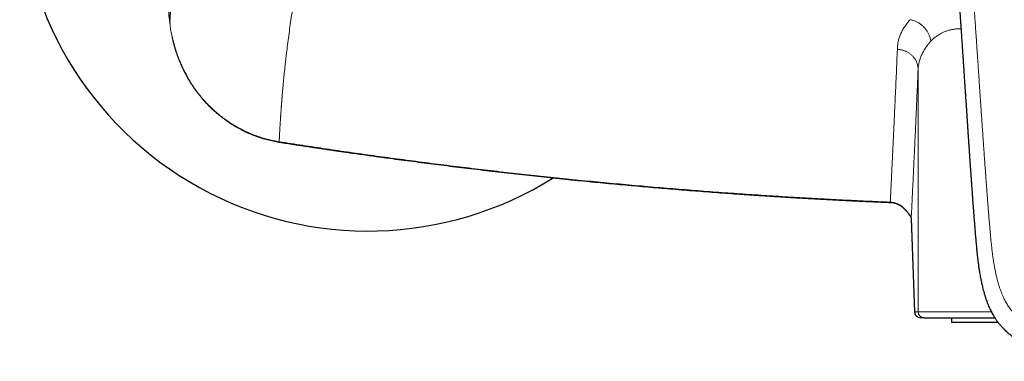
# Model space of a CAD drawing. Header units: millimetres. Extents: x 8 to 869, y 12 to 463.
# Tile 23 of 51: x 339 to 438, y 364 to 398. Entities that reach past the tile are written whole.
import ezdxf

# ---------------------------------------------------------------- set-up
doc = ezdxf.new("R2010")
doc.units = ezdxf.units.MM

msp = doc.modelspace()

# ---------------------------------------------------------------- linework, layer by layer
at = {"color": 252, "linetype": 'Continuous', "lineweight": 0}
for p, q in [((429.253, 393.34), (429.253, 368.974)), ((428.888, 368.974), (428.556, 378.317)), ((428.556, 378.317), (428.557, 378.296)), ((428.888, 368.974), (429.253, 368.974)), ((429.253, 368.974), (436.603, 368.974))]:
    msp.add_line(p, q, dxfattribs=at)
at = {"color": 7, "linetype": 'Continuous', "lineweight": 30}
for p, q in [((426.449, 379.964), (426.449, 379.964)), ((428.557, 378.296), (428.888, 368.952)), ((429.853, 368.374), (429.488, 368.374)), ((432.6, 368.374), (432.6, 367.874)), ((437.3, 367.874), (432.6, 367.874))]:
    msp.add_line(p, q, dxfattribs=at)
at = {"color": 252, "linetype": 'Continuous', "lineweight": 0, "flags": 128}
msp.add_lwpolyline([(365.067, 386.069), (365.065, 386.055), (365.063, 386.045), (365.061, 386.037), (365.06, 386.034), (365.059, 386.034), (365.059, 386.034)], dxfattribs=at)
at = {"color": 7, "linetype": 'Continuous', "lineweight": 30}
for centre, radius, start, end in [((374, 412.084), 35, 180, 302.0959), ((429.488, 368.974), 0.6, 182.01124, 270.00224)]:
    msp.add_arc(centre, radius, start, end, dxfattribs=at)
at = {"color": 252, "linetype": 'Continuous', "lineweight": 0}
for centre, radius, start, end in [((427.873, 379.338), 0.0564, 132.98197, 152.67455), ((428.767, 378.917), 0.441, 197.67012, 216.76801), ((429.488, 368.973), 0.6, 179.99571, 269.99556), ((429.853, 368.973), 0.6, 179.99571, 269.99556)]:
    msp.add_arc(centre, radius, start, end, dxfattribs=at)
at = {"color": 7, "linetype": 'Continuous', "lineweight": 30}
for points, knots in [([(353.638, 414.574), (353.621, 414.288), (353.585, 413.631), (353.542, 412.624), (353.508, 411.554), (353.486, 410.505), (353.474, 409.456), (353.474, 408.407), (353.485, 407.358), (353.507, 406.309), (353.541, 405.26), (353.585, 404.212), (353.641, 403.163), (353.707, 402.12), (353.784, 401.084), (353.872, 400.054), (353.97, 399.025), (354.044, 398.339), (354.081, 397.996)], [0, 0, 0, 0, 0.051817, 0.118881, 0.182087, 0.245274, 0.308449, 0.371618, 0.434789, 0.497969, 0.561164, 0.624381, 0.687627, 0.75091, 0.813104, 0.875346, 0.937642, 1, 1, 1, 1]), ([(432.497, 412.993), (432.499, 412.966), (432.51, 412.809), (432.529, 412.524), (432.556, 412.142), (432.581, 411.767), (432.607, 411.401), (432.631, 411.05), (432.654, 410.713), (432.676, 410.39), (432.698, 410.075), (432.719, 409.767), (432.74, 409.456), (432.762, 409.141), (432.784, 408.823), (432.805, 408.515), (432.825, 408.216), (432.845, 407.927), (432.864, 407.647), (432.883, 407.376), (432.901, 407.108), (432.919, 406.844), (432.937, 406.585), (432.954, 406.336), (432.97, 406.098), (432.984, 405.896), (432.996, 405.729), (433.005, 405.595), (433.013, 405.47), (433.021, 405.353), (433.029, 405.243), (433.036, 405.136), (433.043, 405.032), (433.05, 404.932), (433.056, 404.844), (433.061, 404.768), (433.065, 404.708), (433.068, 404.664), (433.071, 404.633), (433.072, 404.606), (433.074, 404.582), (433.076, 404.558), (433.078, 404.529), (433.08, 404.494), (433.083, 404.451), (433.086, 404.4), (433.09, 404.343), (433.095, 404.28), (433.099, 404.213), (433.104, 404.143), (433.11, 404.054), (433.118, 403.944), (433.127, 403.812), (433.136, 403.671), (433.147, 403.519), (433.158, 403.357), (433.169, 403.185), (433.182, 403.004), (433.195, 402.813), (433.208, 402.612), (433.223, 402.402), (433.237, 402.196), (433.251, 401.994), (433.264, 401.8), (433.277, 401.605), (433.29, 401.413), (433.303, 401.225), (433.318, 401.007), (433.334, 400.762), (433.353, 400.49), (433.371, 400.223), (433.389, 399.961), (433.406, 399.704), (433.423, 399.458), (433.439, 399.224), (433.452, 399.021), (433.464, 398.847), (433.474, 398.701), (433.483, 398.561), (433.493, 398.427), (433.501, 398.298), (433.509, 398.175), (433.519, 398.039), (433.529, 397.885), (433.541, 397.71), (433.553, 397.528), (433.567, 397.325), (433.582, 397.097), (433.599, 396.846), (433.617, 396.584), (433.635, 396.311), (433.652, 396.05), (433.669, 395.806), (433.684, 395.584), (433.698, 395.367), (433.712, 395.156), (433.726, 394.955), (433.739, 394.764), (433.751, 394.582), (433.76, 394.437), (433.767, 394.331), (433.772, 394.264), (433.776, 394.207), (433.779, 394.16), (433.781, 394.123), (433.783, 394.094), (433.785, 394.069), (433.787, 394.044), (433.788, 394.015), (433.791, 393.976), (433.794, 393.925), (433.799, 393.861), (433.804, 393.789), (433.809, 393.707), (433.815, 393.617), (433.821, 393.518), (433.829, 393.41), (433.836, 393.293), (433.845, 393.168), (433.853, 393.037), (433.862, 392.902), (433.879, 392.651), (433.903, 392.289), (433.933, 391.833), (433.962, 391.402), (433.989, 390.994), (434.016, 390.592), (434.041, 390.217), (434.064, 389.866), (434.086, 389.538), (434.108, 389.207), (434.13, 388.87), (434.153, 388.525), (434.178, 388.151), (434.205, 387.746), (434.234, 387.31), (434.264, 386.862), (434.292, 386.443), (434.318, 386.055), (434.342, 385.7), (434.362, 385.405), (434.378, 385.175), (434.389, 385.016), (434.399, 384.865), (434.409, 384.722), (434.418, 384.588), (434.427, 384.463), (434.435, 384.345), (434.443, 384.237), (434.45, 384.136), (434.456, 384.045), (434.462, 383.962), (434.467, 383.888), (434.471, 383.823), (434.475, 383.768), (434.478, 383.722), (434.481, 383.686), (434.483, 383.654), (434.485, 383.625), (434.487, 383.593), (434.49, 383.555), (434.493, 383.507), (434.497, 383.45), (434.502, 383.384), (434.507, 383.313), (434.512, 383.237), (434.519, 383.14), (434.527, 383.022), (434.537, 382.879), (434.548, 382.724), (434.56, 382.558), (434.573, 382.38), (434.586, 382.19), (434.601, 381.988), (434.616, 381.775), (434.632, 381.55), (434.649, 381.314), (434.666, 381.074), (434.687, 380.788), (434.711, 380.462), (434.737, 380.097), (434.765, 379.724), (434.793, 379.345), (434.822, 378.958), (434.85, 378.582), (434.879, 378.216), (434.907, 377.86), (434.934, 377.521), (434.96, 377.196), (434.986, 376.886), (435.012, 376.581), (435.037, 376.281), (435.063, 375.986), (435.088, 375.697), (435.109, 375.477), (435.123, 375.325), (435.131, 375.241), (435.139, 375.165), (435.146, 375.099), (435.151, 375.044), (435.156, 375), (435.159, 374.967), (435.162, 374.939), (435.164, 374.916), (435.167, 374.892), (435.17, 374.861), (435.174, 374.822), (435.179, 374.775), (435.185, 374.722), (435.192, 374.656), (435.201, 374.576), (435.212, 374.481), (435.224, 374.375), (435.238, 374.259), (435.253, 374.132), (435.27, 373.995), (435.292, 373.83), (435.317, 373.64), (435.347, 373.432), (435.377, 373.228), (435.412, 373.01), (435.45, 372.777), (435.494, 372.533), (435.538, 372.295), (435.584, 372.066), (435.631, 371.844), (435.679, 371.631), (435.735, 371.396), (435.8, 371.137), (435.879, 370.851), (435.965, 370.561), (436.054, 370.287), (436.145, 370.028), (436.237, 369.784), (436.338, 369.538), (436.439, 369.308), (436.542, 369.093), (436.643, 368.894), (436.753, 368.694), (436.877, 368.483), (437.016, 368.264), (437.171, 368.041), (437.336, 367.824), (437.476, 367.655), (437.584, 367.531), (437.656, 367.452), (437.725, 367.378), (437.789, 367.311), (437.847, 367.252), (437.9, 367.199), (437.946, 367.154), (437.986, 367.115), (438.02, 367.083), (438.045, 367.06), (438.061, 367.045), (438.071, 367.035), (438.079, 367.028), (438.087, 367.021), (438.097, 367.012), (438.111, 366.999), (438.13, 366.981), (438.154, 366.959), (438.181, 366.935), (438.21, 366.909), (438.276, 366.851), (438.382, 366.761), (438.53, 366.64), (438.686, 366.519), (438.85, 366.398), (439.024, 366.276), (439.208, 366.153), (439.4, 366.032), (439.596, 365.916), (439.791, 365.805), (439.946, 365.722), (440.061, 365.663), (440.136, 365.624), (440.21, 365.587), (440.284, 365.552), (440.353, 365.519), (440.415, 365.49), (440.466, 365.466), (440.507, 365.447), (440.535, 365.435), (440.553, 365.426), (440.566, 365.421), (440.58, 365.414), (440.6, 365.406), (440.626, 365.394), (440.657, 365.38), (440.696, 365.364), (440.743, 365.344), (440.797, 365.321), (440.854, 365.297), (440.912, 365.273), (440.994, 365.24), (441.099, 365.199), (441.223, 365.152), (441.339, 365.11), (441.446, 365.071), (441.538, 365.04), (441.616, 365.013), (441.683, 364.991), (441.749, 364.97), (441.819, 364.947), (441.899, 364.922), (441.987, 364.895), (442.083, 364.866), (442.185, 364.836), (442.292, 364.806), (442.383, 364.78), (442.456, 364.761), (442.503, 364.748), (442.542, 364.738), (442.571, 364.731), (442.592, 364.725), (442.613, 364.72), (442.639, 364.713), (442.674, 364.704), (442.719, 364.693), (442.771, 364.679), (442.827, 364.666), (442.884, 364.652), (442.94, 364.639), (442.994, 364.626), (443.079, 364.606), (443.191, 364.581), (443.338, 364.549), (443.488, 364.518), (443.641, 364.487), (443.77, 364.462), (443.874, 364.443), (443.955, 364.428), (444.034, 364.414), (444.111, 364.4), (444.185, 364.387), (444.25, 364.376), (444.306, 364.367), (444.352, 364.36), (444.391, 364.353), (444.425, 364.348), (444.453, 364.344), (444.474, 364.34), (444.492, 364.337), (444.509, 364.335), (444.53, 364.331), (444.563, 364.326), (444.606, 364.32), (444.657, 364.312), (444.709, 364.304), (444.758, 364.297), (444.806, 364.29), (444.86, 364.282), (444.92, 364.274), (444.988, 364.264), (445.077, 364.252), (445.192, 364.237), (445.333, 364.219), (445.501, 364.198), (445.696, 364.175), (445.917, 364.151), (446.146, 364.127), (446.328, 364.11), (446.457, 364.098), (446.527, 364.092), (446.587, 364.087), (446.637, 364.083), (446.676, 364.08), (446.704, 364.077), (446.723, 364.076), (446.737, 364.075), (446.749, 364.074), (446.768, 364.072), (446.797, 364.07), (446.838, 364.067), (446.891, 364.063), (446.955, 364.058), (447.03, 364.053), (447.116, 364.047), (447.213, 364.041), (447.322, 364.035), (447.442, 364.028), (447.573, 364.021), (447.716, 364.014), (447.87, 364.008), (448.035, 364.002), (448.206, 363.997), (448.382, 363.993), (448.563, 363.989), (448.753, 363.987), (448.9, 363.986), (448.983, 363.986), (449, 363.986)], [0, 0, 0, 0, 0.001475, 0.008569, 0.015509, 0.022295, 0.028927, 0.035405, 0.041372, 0.047203, 0.052897, 0.058454, 0.063875, 0.069763, 0.075482, 0.08103, 0.086408, 0.091616, 0.096654, 0.101521, 0.106219, 0.111069, 0.115724, 0.120183, 0.124446, 0.128513, 0.131042, 0.133429, 0.135672, 0.137771, 0.139728, 0.141541, 0.143529, 0.14531, 0.146884, 0.148253, 0.149415, 0.150064, 0.150625, 0.151098, 0.151501, 0.151896, 0.1524, 0.153027, 0.153795, 0.154706, 0.155751, 0.156875, 0.158063, 0.159317, 0.160635, 0.162838, 0.165201, 0.167724, 0.170408, 0.173312, 0.176383, 0.17962, 0.183025, 0.186597, 0.190335, 0.194241, 0.197615, 0.201104, 0.204595, 0.208012, 0.211357, 0.21463, 0.219625, 0.224441, 0.229077, 0.233845, 0.238407, 0.242763, 0.246912, 0.250856, 0.253547, 0.256132, 0.258612, 0.260987, 0.263257, 0.265422, 0.267519, 0.270491, 0.273583, 0.276793, 0.280122, 0.284386, 0.288829, 0.293453, 0.298258, 0.303242, 0.307248, 0.311169, 0.314988, 0.318705, 0.322321, 0.325604, 0.328799, 0.331904, 0.333256, 0.334432, 0.335432, 0.336257, 0.336907, 0.337393, 0.337789, 0.3382, 0.33871, 0.339321, 0.34027, 0.34139, 0.342681, 0.344099, 0.345679, 0.347419, 0.349321, 0.351384, 0.353568, 0.355906, 0.3583, 0.360683, 0.369098, 0.377366, 0.384623, 0.391763, 0.398785, 0.405689, 0.411455, 0.41714, 0.422886, 0.428763, 0.434772, 0.440913, 0.448321, 0.455913, 0.463689, 0.471649, 0.477712, 0.483878, 0.490145, 0.493048, 0.495805, 0.498416, 0.50088, 0.503199, 0.505371, 0.507397, 0.509277, 0.511011, 0.512598, 0.514015, 0.515291, 0.516425, 0.517419, 0.518144, 0.51877, 0.51931, 0.519782, 0.520293, 0.520949, 0.521749, 0.522784, 0.523919, 0.525145, 0.526461, 0.527869, 0.530131, 0.532594, 0.535259, 0.538124, 0.541192, 0.54446, 0.54793, 0.551601, 0.555475, 0.55955, 0.563738, 0.567875, 0.574264, 0.580516, 0.586632, 0.593415, 0.60002, 0.606446, 0.612694, 0.618764, 0.62466, 0.630062, 0.635345, 0.640534, 0.645631, 0.650638, 0.655545, 0.660365, 0.661862, 0.663309, 0.664601, 0.665733, 0.666702, 0.667386, 0.667958, 0.668417, 0.668769, 0.669161, 0.669651, 0.670345, 0.671141, 0.672038, 0.673037, 0.674487, 0.676109, 0.677905, 0.679876, 0.682023, 0.684347, 0.68685, 0.690453, 0.693992, 0.69746, 0.700855, 0.705154, 0.709328, 0.713377, 0.717299, 0.721096, 0.724765, 0.728313, 0.733198, 0.738155, 0.743188, 0.748302, 0.75257, 0.756905, 0.761313, 0.765806, 0.76942, 0.773116, 0.776901, 0.780769, 0.78523, 0.789727, 0.794237, 0.798744, 0.800545, 0.80234, 0.804016, 0.805539, 0.806909, 0.808128, 0.809196, 0.810114, 0.810882, 0.811501, 0.811765, 0.811989, 0.812171, 0.812313, 0.812506, 0.812828, 0.81325, 0.813786, 0.814412, 0.81505, 0.815698, 0.818695, 0.821864, 0.825044, 0.828368, 0.831835, 0.835442, 0.839184, 0.842919, 0.846566, 0.850124, 0.851503, 0.852869, 0.854222, 0.855562, 0.856859, 0.85796, 0.858877, 0.859608, 0.860156, 0.860386, 0.860566, 0.860815, 0.861167, 0.861622, 0.86218, 0.862841, 0.863686, 0.864655, 0.865692, 0.866704, 0.867691, 0.870002, 0.872159, 0.874163, 0.876009, 0.877687, 0.878889, 0.880016, 0.881095, 0.882266, 0.883617, 0.885139, 0.886768, 0.888484, 0.890285, 0.892166, 0.893116, 0.893915, 0.894564, 0.895065, 0.895354, 0.895651, 0.896088, 0.896664, 0.897422, 0.898331, 0.899287, 0.900228, 0.901155, 0.902066, 0.902963, 0.905355, 0.90764, 0.910263, 0.912799, 0.91525, 0.916607, 0.917937, 0.919242, 0.920521, 0.921764, 0.922886, 0.923739, 0.924491, 0.925143, 0.925695, 0.926147, 0.926499, 0.926763, 0.926997, 0.927346, 0.927811, 0.928599, 0.929476, 0.93032, 0.931132, 0.931911, 0.932658, 0.933767, 0.934856, 0.935993, 0.938145, 0.940454, 0.94292, 0.946384, 0.949979, 0.953705, 0.957564, 0.958854, 0.959989, 0.960965, 0.961781, 0.962438, 0.962842, 0.963148, 0.963356, 0.963512, 0.963769, 0.964259, 0.96493, 0.965783, 0.966819, 0.968036, 0.969435, 0.971016, 0.972778, 0.974723, 0.97685, 0.979159, 0.98165, 0.984322, 0.987177, 0.989953, 0.992881, 0.995962, 0.999195, 1, 1, 1, 1]), ([(354.316, 396.576), (354.32, 396.555), (354.344, 396.441), (354.395, 396.221), (354.469, 395.922), (354.553, 395.616), (354.642, 395.319), (354.734, 395.031), (354.831, 394.75), (354.931, 394.477), (355.034, 394.215), (355.139, 393.962), (355.245, 393.719), (355.352, 393.486), (355.459, 393.262), (355.567, 393.048), (355.674, 392.843), (355.781, 392.647), (355.886, 392.461), (355.99, 392.284), (356.091, 392.116), (356.19, 391.958), (356.286, 391.808), (356.386, 391.658), (356.487, 391.508), (356.591, 391.36), (356.691, 391.221), (356.791, 391.086), (356.896, 390.946), (357.005, 390.807), (357.115, 390.669), (357.228, 390.532), (357.348, 390.39), (357.475, 390.243), (357.61, 390.093), (357.752, 389.939), (357.901, 389.783), (358.058, 389.623), (358.225, 389.459), (358.403, 389.292), (358.59, 389.121), (358.788, 388.948), (358.995, 388.774), (359.213, 388.6), (359.441, 388.424), (359.671, 388.256), (359.901, 388.094), (360.132, 387.94), (360.372, 387.787), (360.621, 387.636), (360.877, 387.488), (361.141, 387.344), (361.413, 387.203), (361.694, 387.067), (361.97, 386.942), (362.238, 386.827), (362.499, 386.723), (362.766, 386.622), (363.041, 386.527), (363.322, 386.436), (363.604, 386.352), (363.888, 386.275), (364.172, 386.205), (364.462, 386.141), (364.758, 386.083), (364.958, 386.05), (365.059, 386.034)], [0, 0, 0, 0, 0.004159, 0.021831, 0.042183, 0.06202, 0.081346, 0.100161, 0.118836, 0.136983, 0.154603, 0.171697, 0.188265, 0.204309, 0.219829, 0.234793, 0.249236, 0.263158, 0.276559, 0.289439, 0.301582, 0.313221, 0.324358, 0.334991, 0.346993, 0.358279, 0.36885, 0.379063, 0.389946, 0.401567, 0.412093, 0.42316, 0.434772, 0.446929, 0.459632, 0.472623, 0.486122, 0.500129, 0.514642, 0.529974, 0.545833, 0.562219, 0.579133, 0.596574, 0.614543, 0.63304, 0.649965, 0.667311, 0.685078, 0.703268, 0.721881, 0.740575, 0.759682, 0.779201, 0.799136, 0.816379, 0.833924, 0.851773, 0.86993, 0.888395, 0.907173, 0.925166, 0.943442, 0.962004, 0.980855, 1, 1, 1, 1]), ([(365.059, 386.034), (365.199, 386.012), (365.475, 385.968), (365.884, 385.905), (366.283, 385.843), (366.67, 385.783), (367.047, 385.725), (367.412, 385.669), (367.767, 385.616), (368.116, 385.563), (368.46, 385.511), (368.797, 385.46), (369.122, 385.412), (369.435, 385.365), (369.736, 385.32), (370.025, 385.278), (370.302, 385.237), (370.568, 385.198), (370.821, 385.161), (371.063, 385.126), (371.292, 385.092), (371.496, 385.063), (371.674, 385.037), (371.83, 385.015), (371.981, 384.993), (372.13, 384.972), (372.279, 384.95), (372.624, 384.901), (373.167, 384.824), (373.91, 384.719), (374.663, 384.614), (375.425, 384.509), (376.698, 384.335), (378.481, 384.097), (380.773, 383.801), (383.121, 383.508), (385.524, 383.219), (387.983, 382.935), (390.444, 382.662), (392.906, 382.4), (395.294, 382.157), (397.609, 381.932), (399.85, 381.723), (402.092, 381.524), (404.335, 381.334), (406.578, 381.153), (408.822, 380.982), (410.48, 380.862), (411.552, 380.788), (412.036, 380.754), (412.52, 380.722), (413.004, 380.689), (413.488, 380.657), (413.972, 380.626), (414.453, 380.595), (414.935, 380.564), (415.414, 380.534), (415.891, 380.505), (416.357, 380.477), (416.813, 380.45), (417.258, 380.423), (417.597, 380.404), (417.833, 380.39), (417.975, 380.382), (418.123, 380.373), (418.28, 380.364), (418.445, 380.355), (418.629, 380.345), (418.834, 380.333), (419.059, 380.321), (419.296, 380.308), (419.546, 380.294), (419.809, 380.28), (420.085, 380.265), (420.374, 380.25), (420.674, 380.234), (420.985, 380.218), (421.309, 380.201), (421.644, 380.184), (421.991, 380.167), (422.349, 380.149), (422.72, 380.131), (423.102, 380.113), (423.495, 380.094), (423.901, 380.075), (424.306, 380.056), (424.711, 380.038), (425.113, 380.02), (425.526, 380.002), (425.949, 379.984), (426.257, 379.971), (426.425, 379.964), (426.449, 379.963)], [0, 0, 0, 0, 0.006887, 0.013595, 0.020124, 0.026476, 0.032648, 0.038643, 0.044459, 0.050097, 0.055812, 0.061331, 0.066655, 0.071783, 0.076715, 0.081452, 0.085993, 0.090339, 0.094489, 0.098443, 0.102202, 0.105766, 0.108428, 0.11097, 0.113413, 0.11585, 0.118294, 0.120744, 0.132765, 0.144935, 0.157252, 0.169717, 0.18229, 0.219727, 0.257163, 0.294599, 0.33471, 0.37482, 0.414931, 0.455041, 0.495152, 0.531616, 0.56808, 0.604545, 0.641009, 0.677474, 0.713938, 0.750403, 0.758265, 0.766126, 0.773988, 0.78185, 0.789712, 0.797574, 0.805417, 0.813126, 0.821035, 0.828774, 0.836342, 0.843739, 0.850967, 0.858023, 0.860209, 0.862491, 0.864904, 0.867449, 0.870125, 0.872932, 0.87641, 0.88007, 0.883913, 0.887938, 0.892233, 0.896719, 0.901394, 0.90626, 0.911316, 0.916562, 0.921999, 0.927625, 0.933442, 0.939449, 0.945646, 0.952034, 0.958611, 0.96538, 0.971751, 0.978283, 0.984974, 0.991826, 0.998837, 1, 1, 1, 1]), ([(426.449, 379.963), (426.497, 379.959), (426.597, 379.953), (426.746, 379.93), (426.896, 379.896), (427.042, 379.85), (427.185, 379.795), (427.324, 379.729), (427.458, 379.653), (427.586, 379.566), (427.709, 379.471), (427.786, 379.4), (427.824, 379.364)], [0, 0, 0, 0, 0.093918, 0.194754, 0.295063, 0.395053, 0.494931, 0.594907, 0.695191, 0.795995, 0.897528, 1, 1, 1, 1]), ([(427.823, 379.364), (427.842, 379.345), (427.879, 379.309), (427.929, 379.256), (427.971, 379.209), (428.007, 379.169), (428.036, 379.135), (428.063, 379.104), (428.091, 379.07), (428.123, 379.032), (428.156, 378.99), (428.192, 378.946), (428.226, 378.902), (428.256, 378.862), (428.282, 378.828), (428.301, 378.803), (428.315, 378.786), (428.324, 378.773), (428.334, 378.761), (428.343, 378.748), (428.354, 378.734), (428.366, 378.718), (428.381, 378.698), (428.398, 378.675), (428.409, 378.661), (428.415, 378.653)], [0, 0, 0, 0, 0.074252, 0.140617, 0.198852, 0.248794, 0.290338, 0.323411, 0.367106, 0.415624, 0.469175, 0.527949, 0.589429, 0.645434, 0.695322, 0.738989, 0.759438, 0.779607, 0.799496, 0.820057, 0.842267, 0.870955, 0.906461, 0.949259, 1, 1, 1, 1]), ([(428.414, 378.653), (428.419, 378.646), (428.429, 378.634), (428.441, 378.617), (428.45, 378.603), (428.457, 378.592), (428.462, 378.584), (428.465, 378.578), (428.468, 378.574), (428.47, 378.569), (428.473, 378.565), (428.477, 378.559), (428.481, 378.551), (428.486, 378.541), (428.492, 378.531), (428.497, 378.52), (428.503, 378.509), (428.508, 378.497), (428.513, 378.485), (428.518, 378.474), (428.521, 378.465), (428.525, 378.456), (428.528, 378.446), (428.532, 378.435), (428.536, 378.423), (428.54, 378.41), (428.543, 378.397), (428.545, 378.385), (428.547, 378.375), (428.549, 378.366), (428.551, 378.355), (428.553, 378.343), (428.555, 378.328), (428.556, 378.312), (428.556, 378.301), (428.557, 378.295)], [0, 0, 0, 0, 0.048431, 0.089759, 0.124021, 0.149826, 0.169414, 0.182794, 0.193032, 0.203786, 0.215065, 0.226868, 0.249866, 0.274796, 0.304604, 0.331422, 0.36171, 0.395468, 0.430904, 0.461527, 0.48675, 0.507123, 0.537565, 0.571099, 0.607627, 0.647074, 0.688435, 0.723887, 0.752096, 0.779867, 0.813429, 0.852733, 0.897026, 0.946105, 1, 1, 1, 1]), ([(429.853, 368.374), (429.856, 368.374), (429.863, 368.374), (429.886, 368.374), (429.918, 368.374), (429.961, 368.374), (430.007, 368.374), (430.053, 368.374), (430.096, 368.374), (430.144, 368.374), (430.197, 368.374), (430.255, 368.374), (430.33, 368.374), (430.424, 368.374), (430.542, 368.374), (430.67, 368.374), (430.809, 368.374), (430.959, 368.374), (431.12, 368.374), (431.267, 368.374), (431.396, 368.374), (431.503, 368.374), (431.613, 368.374), (431.727, 368.374), (431.844, 368.374), (431.965, 368.374), (432.089, 368.374), (432.24, 368.374), (432.421, 368.374), (432.636, 368.374), (432.858, 368.374), (433.079, 368.374), (433.296, 368.374), (433.507, 368.374), (433.724, 368.374), (433.946, 368.374), (434.174, 368.374), (434.421, 368.374), (434.688, 368.374), (434.977, 368.374), (435.273, 368.374), (435.578, 368.374), (435.892, 368.374), (436.215, 368.374), (436.544, 368.374), (436.788, 368.374), (436.925, 368.374), (436.948, 368.374)], [0, 0, 0, 0, 0.026104, 0.052167, 0.078202, 0.104222, 0.130242, 0.147285, 0.164337, 0.181402, 0.198484, 0.216051, 0.234147, 0.261805, 0.289428, 0.317033, 0.344636, 0.372252, 0.399898, 0.42759, 0.443656, 0.459702, 0.475732, 0.491748, 0.507753, 0.523751, 0.539745, 0.555738, 0.580875, 0.606029, 0.631212, 0.656437, 0.678301, 0.70013, 0.721931, 0.743712, 0.765481, 0.787246, 0.812903, 0.838579, 0.864287, 0.890038, 0.916271, 0.942454, 0.968602, 0.994728, 1, 1, 1, 1])]:
    msp.add_open_spline(points, degree=3, knots=knots, dxfattribs=at)
at = {"color": 252, "linetype": 'Continuous', "lineweight": 0}
for points, knots in [([(354.081, 397.996), (354.097, 398.24), (354.128, 398.726), (354.181, 399.459), (354.239, 400.189), (354.301, 400.916), (354.368, 401.642), (354.439, 402.365), (354.516, 403.092), (354.597, 403.822), (354.683, 404.556), (354.749, 405.091), (354.792, 405.427), (354.809, 405.564), (354.827, 405.702), (354.845, 405.839), (354.863, 405.978), (354.883, 406.125), (354.915, 406.369), (354.961, 406.708), (355.035, 407.239), (355.126, 407.87), (355.236, 408.601), (355.348, 409.326), (355.464, 410.046), (355.583, 410.76), (355.702, 411.454), (355.822, 412.13), (355.941, 412.787), (356.062, 413.438), (356.185, 414.083), (356.27, 414.512), (356.312, 414.726)], [0, 0, 0, 0, 0.04711, 0.093769, 0.139974, 0.185726, 0.231023, 0.275865, 0.32025, 0.365342, 0.409952, 0.454077, 0.462343, 0.470592, 0.478824, 0.487039, 0.495236, 0.503931, 0.513319, 0.539006, 0.5645, 0.607943, 0.650813, 0.693109, 0.73483, 0.775976, 0.816544, 0.854265, 0.891472, 0.928164, 0.96434, 1, 1, 1, 1]), ([(449, 365.786), (448.997, 365.786), (448.989, 365.786), (448.975, 365.786), (448.957, 365.786), (448.931, 365.786), (448.897, 365.786), (448.854, 365.786), (448.799, 365.786), (448.731, 365.787), (448.65, 365.788), (448.558, 365.789), (448.455, 365.791), (448.345, 365.794), (448.228, 365.797), (448.103, 365.8), (447.969, 365.805), (447.827, 365.811), (447.675, 365.818), (447.517, 365.826), (447.353, 365.836), (447.185, 365.847), (447.009, 365.859), (446.824, 365.874), (446.627, 365.89), (446.418, 365.91), (446.196, 365.932), (445.966, 365.958), (445.727, 365.986), (445.479, 366.018), (445.228, 366.052), (444.973, 366.09), (444.717, 366.13), (444.453, 366.176), (444.181, 366.226), (443.911, 366.28), (443.643, 366.339), (443.378, 366.402), (443.106, 366.471), (442.829, 366.548), (442.548, 366.632), (442.262, 366.726), (441.994, 366.822), (441.745, 366.919), (441.515, 367.014), (441.284, 367.118), (441.052, 367.229), (440.821, 367.349), (440.589, 367.478), (440.366, 367.611), (440.153, 367.748), (439.949, 367.888), (439.748, 368.036), (439.55, 368.192), (439.357, 368.356), (439.169, 368.527), (438.988, 368.706), (438.812, 368.894), (438.651, 369.08), (438.504, 369.266), (438.371, 369.448), (438.243, 369.639), (438.122, 369.837), (438.007, 370.041), (437.892, 370.263), (437.779, 370.504), (437.667, 370.763), (437.564, 371.027), (437.463, 371.311), (437.365, 371.614), (437.27, 371.936), (437.183, 372.265), (437.103, 372.6), (437.029, 372.938), (436.961, 373.279), (436.898, 373.622), (436.841, 373.969), (436.779, 374.371), (436.717, 374.829), (436.655, 375.345), (436.598, 375.868), (436.546, 376.4), (436.494, 376.973), (436.44, 377.589), (436.384, 378.248), (436.329, 378.918), (436.275, 379.597), (436.222, 380.286), (436.18, 380.837), (436.149, 381.248), (436.129, 381.515), (436.109, 381.784), (436.089, 382.054), (436.069, 382.325), (436.05, 382.591), (436.02, 382.999), (435.98, 383.546), (435.928, 384.271), (435.874, 385.022), (435.82, 385.798), (435.766, 386.562), (435.714, 387.315), (435.664, 388.056), (435.614, 388.785), (435.566, 389.487), (435.52, 390.162), (435.476, 390.811), (435.433, 391.45), (435.391, 392.079), (435.349, 392.699), (435.309, 393.298), (435.269, 393.876), (435.232, 394.435), (435.195, 394.985), (435.158, 395.526), (435.12, 396.08), (435.082, 396.645), (435.043, 397.221), (435.004, 397.786), (434.966, 398.342), (434.929, 398.887), (434.892, 399.422), (434.856, 399.948), (434.821, 400.463), (434.786, 400.968), (434.752, 401.464), (434.719, 401.949), (434.686, 402.425), (434.654, 402.89), (434.623, 403.346), (434.592, 403.792), (434.562, 404.235), (434.531, 404.674), (434.502, 405.11), (434.472, 405.535), (434.444, 405.949), (434.416, 406.353), (434.389, 406.751), (434.362, 407.143), (434.335, 407.53), (434.309, 407.904), (434.284, 408.268), (434.26, 408.62), (434.236, 408.961), (434.214, 409.281), (434.194, 409.582), (434.174, 409.864), (434.155, 410.137), (434.137, 410.4), (434.12, 410.654), (434.103, 410.898), (434.087, 411.133), (434.071, 411.359), (434.057, 411.575), (434.042, 411.781), (434.029, 411.978), (434.016, 412.162), (434.004, 412.334), (433.993, 412.494), (433.983, 412.646), (433.973, 412.789), (433.964, 412.927), (433.955, 413.06), (433.946, 413.186), (433.938, 413.303), (433.931, 413.41), (433.924, 413.508), (433.918, 413.595), (433.913, 413.674), (433.909, 413.723), (433.908, 413.746)], [0, 0, 0, 0, 0.000164, 0.000398, 0.000701, 0.001073, 0.001676, 0.002403, 0.003253, 0.004436, 0.005795, 0.007333, 0.009047, 0.010939, 0.012866, 0.014946, 0.017182, 0.019572, 0.022116, 0.024815, 0.027501, 0.030324, 0.033283, 0.036379, 0.039612, 0.043189, 0.046918, 0.050799, 0.05483, 0.059012, 0.063343, 0.067563, 0.071915, 0.076403, 0.081027, 0.085791, 0.090246, 0.094823, 0.099525, 0.104351, 0.109295, 0.114355, 0.119523, 0.123658, 0.127856, 0.13212, 0.136452, 0.140856, 0.145339, 0.149905, 0.154041, 0.158234, 0.162478, 0.166768, 0.171102, 0.175401, 0.179745, 0.184135, 0.18858, 0.192402, 0.19628, 0.200224, 0.204223, 0.208254, 0.212311, 0.217127, 0.221986, 0.226892, 0.231854, 0.237584, 0.243394, 0.249284, 0.255253, 0.261296, 0.267295, 0.27335, 0.27946, 0.285626, 0.294542, 0.30359, 0.312776, 0.322099, 0.331558, 0.342967, 0.354566, 0.366354, 0.378333, 0.390504, 0.402866, 0.407578, 0.412317, 0.417083, 0.421877, 0.426697, 0.431494, 0.43604, 0.448444, 0.46071, 0.474758, 0.488618, 0.50229, 0.515772, 0.529064, 0.542166, 0.555077, 0.566932, 0.578624, 0.590153, 0.60152, 0.612726, 0.623771, 0.634038, 0.644162, 0.654144, 0.663984, 0.673683, 0.68434, 0.694821, 0.705127, 0.715257, 0.725211, 0.734991, 0.744595, 0.754025, 0.76328, 0.77236, 0.781266, 0.789997, 0.798553, 0.806935, 0.815142, 0.823174, 0.831402, 0.839438, 0.847282, 0.854934, 0.862395, 0.869664, 0.87703, 0.884188, 0.891138, 0.897881, 0.904416, 0.910743, 0.916863, 0.92229, 0.927542, 0.93262, 0.937524, 0.942253, 0.946808, 0.951188, 0.955394, 0.959426, 0.963283, 0.966965, 0.970473, 0.973621, 0.976613, 0.979451, 0.982133, 0.98466, 0.987206, 0.989573, 0.99176, 0.993767, 0.995595, 0.997243, 0.998711, 1, 1, 1, 1]), ([(365.067, 386.069), (365.069, 386.097), (365.072, 386.156), (365.076, 386.246), (365.081, 386.34), (365.086, 386.438), (365.091, 386.54), (365.096, 386.645), (365.102, 386.754), (365.108, 386.869), (365.115, 386.99), (365.122, 387.117), (365.129, 387.248), (365.137, 387.383), (365.145, 387.523), (365.153, 387.659), (365.161, 387.791), (365.169, 387.918), (365.177, 388.048), (365.184, 388.16), (365.19, 388.254), (365.195, 388.328), (365.199, 388.403), (365.204, 388.476), (365.209, 388.549), (365.215, 388.638), (365.222, 388.744), (365.23, 388.866), (365.239, 388.985), (365.247, 389.1), (365.255, 389.212), (365.263, 389.324), (365.271, 389.435), (365.279, 389.546), (365.287, 389.652), (365.295, 389.755), (365.302, 389.854), (365.31, 389.948), (365.317, 390.04), (365.324, 390.128), (365.331, 390.212), (365.336, 390.276), (365.339, 390.32), (365.342, 390.346), (365.344, 390.371), (365.346, 390.396), (365.348, 390.421), (365.35, 390.448), (365.356, 390.527), (365.367, 390.659), (365.383, 390.844), (365.399, 391.032), (365.416, 391.224), (365.433, 391.424), (365.452, 391.633), (365.472, 391.85), (365.493, 392.071), (365.515, 392.297), (365.537, 392.527), (365.56, 392.758), (365.584, 392.988), (365.607, 393.218), (365.632, 393.451), (365.658, 393.69), (365.683, 393.926), (365.71, 394.161), (365.736, 394.395), (365.761, 394.611), (365.778, 394.757), (365.787, 394.832), (365.79, 394.855), (365.793, 394.879), (365.795, 394.902), (365.798, 394.925), (365.808, 395.012), (365.853, 395.381), (365.936, 396.046), (366.055, 396.946), (366.184, 397.86), (366.32, 398.779), (366.465, 399.702), (366.617, 400.625), (366.777, 401.547), (366.945, 402.468), (367.122, 403.395), (367.247, 404.016), (367.31, 404.327)], [0, 0, 0, 0, 0.0050248, 0.0102663, 0.0157247, 0.0213999, 0.0272918, 0.0334006, 0.0397261, 0.0462685, 0.0533549, 0.0606792, 0.0682415, 0.0760417, 0.0840798, 0.0923558, 0.0994915, 0.1067951, 0.1142665, 0.1219058, 0.1260398, 0.1303652, 0.1346299, 0.1388337, 0.1429768, 0.1470592, 0.1541979, 0.1611429, 0.167894, 0.1744515, 0.1808151, 0.186985, 0.1934948, 0.199774, 0.2058226, 0.2116407, 0.2172282, 0.222585, 0.2277114, 0.2327345, 0.2375146, 0.2420516, 0.2435247, 0.2449702, 0.2463882, 0.2477786, 0.2491414, 0.2506298, 0.2523966, 0.2625572, 0.2729251, 0.2835003, 0.2942828, 0.3052726, 0.317155, 0.3292706, 0.3416195, 0.3542016, 0.367017, 0.3800657, 0.3925824, 0.4053066, 0.4182382, 0.4313773, 0.4447239, 0.4573678, 0.4701926, 0.4831981, 0.4929281, 0.4942095, 0.4954927, 0.4967776, 0.4980641, 0.4993524, 0.5005467, 0.5123014, 0.5600051, 0.6092832, 0.6585593, 0.707834, 0.7570977, 0.806318, 0.8546904, 0.9030944, 0.9515307, 1, 1, 1, 1]), ([(354.081, 397.996), (354.107, 397.79), (354.158, 397.378), (354.269, 396.766), (354.404, 396.16), (354.566, 395.561), (354.753, 394.969), (354.966, 394.387), (355.194, 393.839), (355.434, 393.323), (355.682, 392.841), (355.948, 392.368), (356.233, 391.905), (356.537, 391.454), (356.859, 391.014), (357.199, 390.587), (357.557, 390.174), (357.932, 389.775), (358.323, 389.392), (358.729, 389.027), (359.149, 388.679), (359.583, 388.35), (360.03, 388.039), (360.489, 387.747), (360.96, 387.475), (361.442, 387.223), (361.934, 386.991), (362.436, 386.781), (362.947, 386.592), (363.466, 386.426), (363.993, 386.282), (364.527, 386.16), (364.887, 386.099), (365.067, 386.069)], [0, 0, 0, 0, 0.035732, 0.071417, 0.107064, 0.142679, 0.178271, 0.213846, 0.249415, 0.28054, 0.311675, 0.342827, 0.374007, 0.405224, 0.436491, 0.467822, 0.49923, 0.530656, 0.562032, 0.593365, 0.624662, 0.655928, 0.687169, 0.718392, 0.749604, 0.780811, 0.812022, 0.843246, 0.874495, 0.905779, 0.937114, 0.968515, 1, 1, 1, 1]), ([(427.17, 395.353), (427.171, 395.417), (427.172, 395.546), (427.187, 395.739), (427.212, 395.931), (427.247, 396.122), (427.291, 396.311), (427.346, 396.498), (427.409, 396.684), (427.483, 396.868), (427.566, 397.052), (427.661, 397.237), (427.766, 397.422), (427.88, 397.607), (428.005, 397.79), (428.141, 397.973), (428.285, 398.154), (428.39, 398.275), (428.442, 398.335)], [0, 0, 0, 0, 0.063626, 0.127011, 0.19018, 0.253161, 0.315977, 0.377536, 0.438987, 0.500354, 0.56166, 0.624182, 0.686693, 0.74922, 0.811789, 0.874424, 0.937153, 1, 1, 1, 1]), ([(430.532, 396.183), (430.525, 396.23), (430.51, 396.326), (430.476, 396.471), (430.432, 396.617), (430.378, 396.763), (430.313, 396.909), (430.237, 397.053), (430.151, 397.194), (430.055, 397.331), (429.95, 397.463), (429.836, 397.589), (429.714, 397.707), (429.585, 397.816), (429.45, 397.917), (429.311, 398.008), (429.168, 398.088), (429.023, 398.159), (428.877, 398.218), (428.731, 398.268), (428.586, 398.307), (428.49, 398.326), (428.442, 398.335)], [0, 0, 0, 0, 0.046568, 0.094148, 0.142665, 0.192033, 0.242155, 0.292923, 0.344219, 0.395919, 0.447892, 0.500003, 0.552113, 0.604086, 0.655785, 0.707081, 0.757849, 0.80797, 0.857338, 0.905854, 0.953433, 1, 1, 1, 1]), ([(433.561, 397.412), (433.508, 397.414), (433.396, 397.418), (433.227, 397.414), (433.051, 397.403), (432.884, 397.384), (432.724, 397.359), (432.578, 397.33), (432.478, 397.306), (432.422, 397.291), (432.405, 397.286), (432.387, 397.282), (432.37, 397.277), (432.353, 397.272), (432.29, 397.254), (432.183, 397.221), (432.033, 397.167), (431.883, 397.106), (431.734, 397.038), (431.585, 396.963), (431.437, 396.882), (431.295, 396.796), (431.159, 396.706), (431.029, 396.613), (430.9, 396.514), (430.774, 396.41), (430.65, 396.299), (430.572, 396.222), (430.532, 396.183)], [0, 0, 0, 0, 0.0402606, 0.0861196, 0.132832, 0.1804322, 0.2230809, 0.2664632, 0.3052627, 0.3103875, 0.3155227, 0.3206681, 0.3258238, 0.3309899, 0.3361663, 0.3816553, 0.4284206, 0.4764787, 0.5258448, 0.576533, 0.6285562, 0.6819264, 0.7320421, 0.783307, 0.8357285, 0.8893136, 0.9440687, 1, 1, 1, 1]), ([(430.532, 396.183), (430.491, 396.136), (430.408, 396.042), (430.291, 395.899), (430.178, 395.752), (430.07, 395.603), (429.979, 395.468), (429.904, 395.349), (429.842, 395.246), (429.782, 395.142), (429.726, 395.037), (429.673, 394.933), (429.625, 394.833), (429.581, 394.734), (429.54, 394.636), (429.5, 394.534), (429.461, 394.427), (429.424, 394.316), (429.39, 394.2), (429.359, 394.083), (429.332, 393.966), (429.309, 393.848), (429.289, 393.726), (429.272, 393.601), (429.26, 393.472), (429.255, 393.385), (429.253, 393.34)], [0, 0, 0, 0, 0.051209, 0.103258, 0.156146, 0.209873, 0.264441, 0.300625, 0.337169, 0.374074, 0.411339, 0.447662, 0.484031, 0.516805, 0.551059, 0.586791, 0.624002, 0.662692, 0.70286, 0.744507, 0.783983, 0.824701, 0.866662, 0.909865, 0.954311, 1, 1, 1, 1]), ([(426.451, 379.996), (426.467, 380.295), (426.497, 380.894), (426.543, 381.802), (426.588, 382.719), (426.634, 383.644), (426.679, 384.572), (426.723, 385.503), (426.768, 386.437), (426.812, 387.378), (426.859, 388.389), (426.909, 389.469), (426.961, 390.622), (427.014, 391.787), (427.066, 392.964), (427.118, 394.151), (427.153, 394.952), (427.17, 395.353)], [0, 0, 0, 0, 0.062721, 0.125442, 0.188163, 0.250883, 0.313604, 0.375204, 0.436804, 0.498404, 0.560004, 0.633337, 0.70667, 0.780002, 0.853335, 0.926668, 1, 1, 1, 1]), ([(427.17, 395.353), (427.212, 395.35), (427.297, 395.345), (427.425, 395.328), (427.554, 395.305), (427.684, 395.273), (427.814, 395.233), (427.943, 395.185), (428.07, 395.129), (428.194, 395.065), (428.314, 394.992), (428.43, 394.912), (428.54, 394.825), (428.644, 394.731), (428.741, 394.631), (428.831, 394.525), (428.912, 394.415), (428.985, 394.3), (429.049, 394.183), (429.105, 394.063), (429.151, 393.942), (429.189, 393.82), (429.217, 393.698), (429.237, 393.578), (429.25, 393.458), (429.252, 393.379), (429.253, 393.34)], [0, 0, 0, 0, 0.038188, 0.077207, 0.117014, 0.157557, 0.198779, 0.240613, 0.282986, 0.325819, 0.369028, 0.412523, 0.45621, 0.499995, 0.54378, 0.587467, 0.630963, 0.674172, 0.717006, 0.75938, 0.801215, 0.842437, 0.882982, 0.92279, 0.961811, 1, 1, 1, 1]), ([(428.556, 378.317), (428.573, 378.645), (428.606, 379.301), (428.655, 380.298), (428.704, 381.304), (428.753, 382.32), (428.802, 383.346), (428.851, 384.381), (428.9, 385.427), (428.949, 386.498), (428.999, 387.597), (429.05, 388.724), (429.101, 389.862), (429.152, 391.01), (429.202, 392.168), (429.236, 392.95), (429.253, 393.34)], [0, 0, 0, 0, 0.070138, 0.140251, 0.210341, 0.280408, 0.350454, 0.420478, 0.490483, 0.560468, 0.633767, 0.707047, 0.780309, 0.853555, 0.926785, 1, 1, 1, 1]), ([(426.451, 379.996), (425.645, 380.03), (424.033, 380.099), (421.615, 380.217), (419.198, 380.344), (416.783, 380.483), (414.368, 380.632), (411.954, 380.791), (409.542, 380.962), (407.092, 381.146), (404.605, 381.345), (402.08, 381.558), (399.557, 381.783), (397.035, 382.02), (394.514, 382.269), (391.994, 382.53), (389.476, 382.802), (386.958, 383.087), (384.441, 383.383), (381.926, 383.691), (379.412, 384.011), (376.947, 384.336), (374.531, 384.667), (372.163, 385.001), (369.797, 385.346), (367.431, 385.701), (365.855, 385.946), (365.067, 386.069)], [0, 0, 0, 0, 0.039227, 0.078445, 0.117656, 0.15686, 0.196058, 0.235252, 0.27444, 0.313625, 0.354674, 0.395719, 0.436764, 0.477808, 0.518853, 0.559899, 0.600947, 0.641998, 0.683054, 0.724114, 0.76518, 0.806253, 0.844986, 0.883726, 0.922475, 0.961232, 1, 1, 1, 1]), ([(426.451, 379.996), (426.451, 379.989), (426.45, 379.977), (426.45, 379.966), (426.449, 379.961), (426.449, 379.963), (426.449, 379.964)], [0, 0, 0, 0, 0.2842342, 0.5821087, 0.8927598, 1, 1, 1, 1]), ([(426.451, 379.996), (426.495, 379.993), (426.581, 379.987), (426.71, 379.968), (426.836, 379.942), (426.96, 379.909), (427.082, 379.867), (427.208, 379.815), (427.338, 379.751), (427.472, 379.673), (427.599, 379.585), (427.721, 379.488), (427.797, 379.416), (427.834, 379.379)], [0, 0, 0, 0, 0.084223, 0.167863, 0.251059, 0.333946, 0.416649, 0.499288, 0.598527, 0.698033, 0.797992, 0.898587, 1, 1, 1, 1]), ([(428.347, 378.783), (428.334, 378.799), (428.308, 378.829), (428.257, 378.891), (428.2, 378.962), (428.137, 379.041), (428.068, 379.124), (427.994, 379.209), (427.916, 379.296), (427.862, 379.351), (427.834, 379.379)], [0, 0, 0, 0, 0.137212, 0.266356, 0.390659, 0.512614, 0.633907, 0.755456, 0.877548, 1, 1, 1, 1]), ([(428.347, 378.783), (428.369, 378.758), (428.411, 378.708), (428.461, 378.631), (428.501, 378.553), (428.53, 378.475), (428.55, 378.396), (428.554, 378.344), (428.556, 378.317)], [0, 0, 0, 0, 0.16647, 0.332644, 0.498819, 0.665271, 0.832254, 1, 1, 1, 1]), ([(428.888, 368.952), (428.888, 368.954), (428.888, 368.958), (428.888, 368.963), (428.888, 368.969), (428.888, 368.972), (428.888, 368.974)], [0, 0, 0, 0, 0.215058, 0.531393, 0.748169, 1, 1, 1, 1])]:
    msp.add_open_spline(points, degree=3, knots=knots, dxfattribs=at)

doc.saveas('drawing.dxf')
